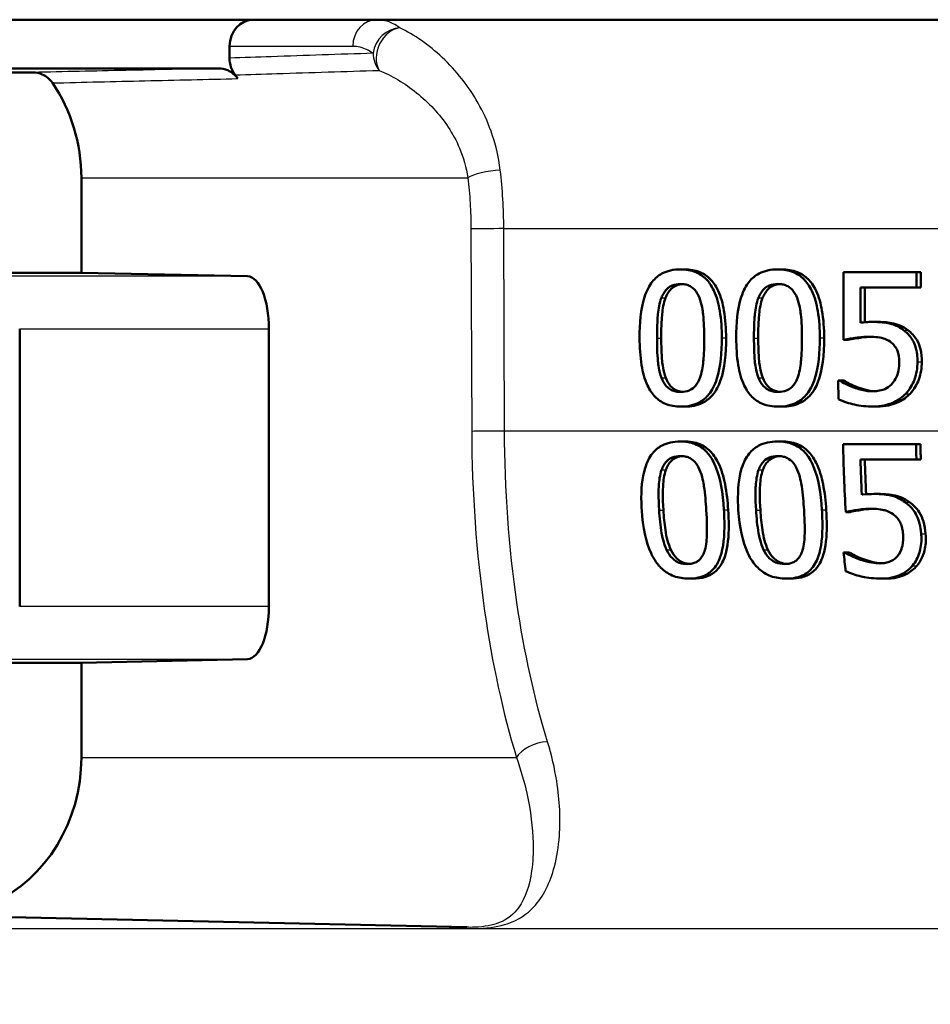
# Model space of a CAD drawing. Header units: millimetres. Extents: x 100 to 2000, y 93 to 2870.
# Tile 15 of 39: x 625 to 643, y 1523 to 1542. Entities that reach past the tile are written whole.
import ezdxf

# ---------------------------------------------------------------- set-up
doc = ezdxf.new("R2010")
doc.units = ezdxf.units.MM
doc.header["$LTSCALE"] = 10
doc.layers.add('Visible Edges(ISO)', color=7, linetype='Continuous', lineweight=50)
doc.layers.add('Visible Tangent Edges(ISO)', color=7, linetype='Continuous', lineweight=25)

msp = doc.modelspace()

# ---------------------------------------------------------------- linework, layer by layer
at = {"layer": 'Visible Edges(ISO)'}
for p, q in [((708.125, 1541.995), (619.483, 1541.995)), ((629.464, 1541.495), (629.464, 1541.266)), ((625.737, 1540.995), (622.068, 1540.995)), ((629.257, 1541.072), (625.519, 1541.072)), ((626.654, 1537.195), (626.654, 1538.995)), ((622.068, 1537.195), (626.654, 1537.195)), ((626.654, 1537.195), (629.807, 1537.127)), ((638.015, 1537.257), (638.096, 1537.257)), ((639.861, 1537.257), (639.942, 1537.257)), ((641.107, 1537.207), (642.491, 1537.207)), ((641.107, 1537.207), (641.111, 1535.918)), ((642.492, 1536.913), (642.491, 1537.207)), ((642.491, 1537.207), (642.573, 1537.207)), ((642.573, 1537.207), (642.574, 1536.913)), ((641.434, 1536.246), (641.431, 1536.913)), ((642.492, 1536.913), (641.431, 1536.913)), ((641.513, 1536.913), (641.515, 1536.255)), ((642.492, 1536.913), (642.574, 1536.913)), ((641.662, 1536.261), (641.744, 1536.261)), ((625.484, 1536.128), (625.484, 1530.863)), ((630.21, 1536.128), (630.21, 1530.863)), ((641.111, 1535.918), (641.193, 1535.918)), ((641.01, 1535.15), (641.035, 1535.15)), ((641.01, 1535.15), (641.012, 1534.796)), ((641.035, 1535.15), (641.116, 1535.15)), ((641.306, 1535.017), (641.387, 1535.017)), ((638.024, 1534.654), (638.105, 1534.654)), ((639.871, 1534.654), (639.952, 1534.654)), ((641.67, 1534.654), (641.752, 1534.654)), ((638.011, 1533.993), (638.091, 1533.993)), ((639.857, 1533.993), (639.938, 1533.993)), ((641.102, 1533.943), (642.487, 1533.943)), ((642.487, 1533.943), (642.569, 1533.943)), ((642.492, 1533.649), (641.432, 1533.649)), ((642.492, 1533.649), (642.575, 1533.649)), ((641.685, 1532.996), (641.767, 1532.996)), ((641.153, 1532.654), (641.236, 1532.654)), ((641.112, 1531.886), (641.136, 1531.886)), ((641.136, 1531.886), (641.22, 1531.886)), ((641.421, 1531.752), (641.505, 1531.752)), ((638.177, 1531.39), (638.261, 1531.39)), ((640.024, 1531.39), (640.109, 1531.39)), ((641.825, 1531.39), (641.91, 1531.39)), ((626.654, 1529.795), (622.068, 1529.795)), ((629.807, 1529.863), (626.654, 1529.795)), ((626.654, 1527.995), (626.654, 1529.795)), ((623.847, 1524.996), (633.962, 1524.774))]:
    msp.add_line(p, q, dxfattribs=at)
for centre, major_axis, ratio, start_param, end_param in [((629.923, 1541.495), (0, 0.5), 0.917216, 0, 1.570796), ((627.388, 1538.995), (0, 3.076), 0.917216, 5.370797, 5.400138), ((623.902, 1538.995), (0, 3), 0.917216, 4.712389, 5.355894), ((629.804, 1536.128), (0, 1), 0.406394, 4.712389, 6.274459), ((629.804, 1530.863), (0, 1), 0.406394, 3.150319, 4.712389), ((623.902, 1527.995), (0, -3), 0.917216, 5.50799, 7.853982)]:
    msp.add_ellipse(centre, major_axis=major_axis, ratio=ratio, start_param=start_param, end_param=end_param, dxfattribs=at)
for points, knots in [([(629.464, 1541.266), (629.464, 1541.208), (629.473, 1541.151), (629.509, 1541.043), (629.535, 1540.992), (629.569, 1540.948)], [0, 0, 0, 0, 0.01723884, 0.01723884, 0.03447707, 0.03447707, 0.03447707, 0.03447707]), ([(622.059, 1540.995), (622.289, 1541), (622.519, 1541.005), (622.979, 1541.015), (623.209, 1541.021), (623.669, 1541.031), (623.899, 1541.036), (624.359, 1541.046), (624.589, 1541.051), (625.05, 1541.061), (625.28, 1541.066), (625.51, 1541.071)], [0.0500167, 0.0500167, 0.0500167, 0.0500167, 0.225025, 0.225025, 0.4000333, 0.4000333, 0.5750416, 0.5750416, 0.7500498, 0.7500498, 0.9250581, 0.9250581, 0.9250581, 0.9250581]), ([(625.737, 1540.995), (625.797, 1540.995), (625.856, 1540.982), (625.949, 1540.941), (625.985, 1540.918), (626.05, 1540.863), (626.079, 1540.831), (626.104, 1540.795)], [0, 0, 0, 0, 0.01953174, 0.01953174, 0.03299813, 0.03299813, 0.04646462, 0.04646462, 0.04646462, 0.04646462]), ([(629.257, 1541.072), (629.317, 1541.072), (629.376, 1541.059), (629.469, 1541.018), (629.503, 1540.996), (629.567, 1540.943), (629.596, 1540.912), (629.62, 1540.877)], [0, 0, 0, 0, 0.01953173, 0.01953173, 0.03262394, 0.03262394, 0.04571623, 0.04571623, 0.04571623, 0.04571623]), ([(638.015, 1537.257), (637.952, 1537.257), (637.889, 1537.251), (637.771, 1537.224), (637.717, 1537.205), (637.594, 1537.139), (637.533, 1537.087), (637.424, 1536.95), (637.374, 1536.857), (637.263, 1536.505), (637.241, 1536.227), (637.242, 1535.955)], [-0.2297019, -0.2297019, -0.2297019, -0.2297019, -0.1976608, -0.1976608, -0.168451, -0.168451, -0.1276183, -0.1276183, -0.0816339, -0.0816339, 0, 0, 0, 0]), ([(638.802, 1535.957), (638.801, 1536.126), (638.791, 1536.303), (638.74, 1536.601), (638.705, 1536.735), (638.602, 1536.956), (638.551, 1537.023), (638.447, 1537.128), (638.381, 1537.173), (638.215, 1537.242), (638.115, 1537.257), (638.015, 1537.257)], [-0.1301869, -0.1301869, -0.1301869, -0.1301869, -0.0997619, -0.0997619, -0.0759506, -0.0759506, -0.0557659, -0.0557659, -0.0309595, -0.0309595, 0, 0, 0, 0]), ([(638.096, 1537.257), (638.194, 1537.257), (638.293, 1537.243), (638.459, 1537.174), (638.525, 1537.13), (638.63, 1537.025), (638.683, 1536.957), (638.786, 1536.736), (638.82, 1536.605), (638.871, 1536.308), (638.882, 1536.128), (638.882, 1535.957)], [0, 0, 0, 0, 0.0306012, 0.0306012, 0.0554069, 0.0554069, 0.076045, 0.076045, 0.0993384, 0.0993384, 0.1301612, 0.1301612, 0.1301612, 0.1301612]), ([(639.861, 1537.257), (639.797, 1537.257), (639.733, 1537.251), (639.613, 1537.225), (639.559, 1537.205), (639.434, 1537.139), (639.372, 1537.088), (639.261, 1536.951), (639.21, 1536.857), (639.096, 1536.507), (639.074, 1536.228), (639.075, 1535.955)], [-0.2273611, -0.2273611, -0.2273611, -0.2273611, -0.1959595, -0.1959595, -0.167356, -0.167356, -0.127294, -0.127294, -0.0819353, -0.0819353, 0, 0, 0, 0]), ([(640.661, 1535.957), (640.66, 1536.125), (640.65, 1536.302), (640.599, 1536.598), (640.564, 1536.733), (640.46, 1536.952), (640.408, 1537.02), (640.302, 1537.127), (640.235, 1537.172), (640.065, 1537.242), (639.963, 1537.257), (639.861, 1537.257)], [-0.1329416, -0.1329416, -0.1329416, -0.1329416, -0.1015755, -0.1015755, -0.0769811, -0.0769811, -0.0563199, -0.0563199, -0.0313076, -0.0313076, 0, 0, 0, 0]), ([(639.942, 1537.257), (640.043, 1537.257), (640.143, 1537.243), (640.312, 1537.174), (640.379, 1537.13), (640.488, 1537.022), (640.541, 1536.953), (640.644, 1536.734), (640.679, 1536.604), (640.731, 1536.308), (640.742, 1536.128), (640.742, 1535.957)], [0, 0, 0, 0, 0.0308146, 0.0308146, 0.0558209, 0.0558209, 0.0771517, 0.0771517, 0.1012249, 0.1012249, 0.1333082, 0.1333082, 0.1333082, 0.1333082]), ([(637.654, 1536.716), (637.666, 1536.748), (637.681, 1536.78), (637.715, 1536.835), (637.734, 1536.86), (637.792, 1536.919), (637.829, 1536.939), (637.909, 1536.972), (637.963, 1536.98), (638.016, 1536.98)], [-0.03909306, -0.03909306, -0.03909306, -0.03909306, -0.03260064, -0.03260064, -0.02674294, -0.02674294, -0.01665849, -0.01665849, 0, 0, 0, 0]), ([(638.057, 1536.978), (638.017, 1536.975), (637.977, 1536.967), (637.91, 1536.939), (637.873, 1536.919), (637.814, 1536.859), (637.796, 1536.835), (637.762, 1536.78), (637.747, 1536.748), (637.734, 1536.716)], [0.00417108, 0.00417108, 0.00417108, 0.00417108, 0.01656898, 0.01656898, 0.02678558, 0.02678558, 0.03264899, 0.03264899, 0.03918096, 0.03918096, 0.03918096, 0.03918096]), ([(638.016, 1536.98), (638.046, 1536.98), (638.076, 1536.977), (638.132, 1536.967), (638.158, 1536.959), (638.206, 1536.937), (638.244, 1536.916), (638.324, 1536.83), (638.354, 1536.777), (638.376, 1536.72)], [-0.07563204, -0.07563204, -0.07563204, -0.07563204, -0.05474211, -0.05474211, -0.03590897, -0.03590897, -0.01813724, -0.01813724, 0, 0, 0, 0]), ([(639.494, 1536.716), (639.507, 1536.748), (639.521, 1536.779), (639.556, 1536.834), (639.574, 1536.859), (639.634, 1536.918), (639.671, 1536.939), (639.753, 1536.972), (639.808, 1536.98), (639.862, 1536.98)], [-0.0390286, -0.0390286, -0.0390286, -0.0390286, -0.03265223, -0.03265223, -0.0268904, -0.0268904, -0.01682142, -0.01682142, 0, 0, 0, 0]), ([(639.903, 1536.978), (639.862, 1536.975), (639.822, 1536.967), (639.753, 1536.94), (639.716, 1536.919), (639.656, 1536.86), (639.637, 1536.835), (639.603, 1536.78), (639.588, 1536.749), (639.575, 1536.716)], [0.00415696, 0.00415696, 0.00415696, 0.00415696, 0.01669459, 0.01669459, 0.02676763, 0.02676763, 0.03251906, 0.03251906, 0.03893424, 0.03893424, 0.03893424, 0.03893424]), ([(639.862, 1536.98), (639.893, 1536.98), (639.923, 1536.977), (639.98, 1536.967), (640.006, 1536.959), (640.055, 1536.937), (640.094, 1536.916), (640.175, 1536.83), (640.205, 1536.777), (640.228, 1536.72)], [-0.07582166, -0.07582166, -0.07582166, -0.07582166, -0.05490624, -0.05490624, -0.03605612, -0.03605612, -0.01817029, -0.01817029, 0, 0, 0, 0]), ([(637.572, 1535.955), (637.571, 1536.203), (637.584, 1536.351), (637.599, 1536.509), (637.617, 1536.621), (637.654, 1536.716)], [-0.04785026, -0.04785026, -0.04785026, -0.04785026, -0.03091117, -0.03091117, 0, 0, 0, 0]), ([(637.734, 1536.716), (637.698, 1536.62), (637.679, 1536.508), (637.664, 1536.35), (637.652, 1536.202), (637.652, 1535.955)], [0, 0, 0, 0, 0.03105754, 0.03105754, 0.04781804, 0.04781804, 0.04781804, 0.04781804]), ([(638.376, 1536.72), (638.423, 1536.6), (638.439, 1536.466), (638.462, 1536.259), (638.467, 1536.102), (638.468, 1535.957)], [-0.06228831, -0.06228831, -0.06228831, -0.06228831, -0.04346907, -0.04346907, 0, 0, 0, 0]), ([(639.411, 1535.955), (639.41, 1536.203), (639.423, 1536.352), (639.438, 1536.51), (639.457, 1536.621), (639.494, 1536.716)], [-0.04790555, -0.04790555, -0.04790555, -0.04790555, -0.03075578, -0.03075578, 0, 0, 0, 0]), ([(639.575, 1536.716), (639.538, 1536.621), (639.519, 1536.508), (639.504, 1536.35), (639.491, 1536.203), (639.492, 1535.955)], [0, 0, 0, 0, 0.03099342, 0.03099342, 0.04785054, 0.04785054, 0.04785054, 0.04785054]), ([(640.228, 1536.72), (640.276, 1536.6), (640.293, 1536.466), (640.315, 1536.259), (640.321, 1536.102), (640.321, 1535.957)], [-0.06228208, -0.06228208, -0.06228208, -0.06228208, -0.04347266, -0.04347266, 0, 0, 0, 0]), ([(641.662, 1536.261), (641.62, 1536.261), (641.573, 1536.259), (641.501, 1536.254), (641.467, 1536.251), (641.434, 1536.246)], [-0.0221156, -0.0221156, -0.0221156, -0.0221156, -0.01027317, -0.01027317, 0, 0, 0, 0]), ([(642.249, 1536.105), (642.19, 1536.149), (642.127, 1536.185), (642.029, 1536.22), (641.962, 1536.241), (641.783, 1536.258), (641.722, 1536.261), (641.662, 1536.261)], [-0.1404717, -0.1404717, -0.1404717, -0.1404717, -0.0548033, -0.0548033, -0.0182573, -0.0182573, 0, 0, 0, 0]), ([(641.744, 1536.261), (641.834, 1536.261), (641.93, 1536.256), (642.081, 1536.229), (642.13, 1536.215), (642.233, 1536.17), (642.284, 1536.14), (642.331, 1536.105)], [0, 0, 0, 0, 0.02743934, 0.02743934, 0.04671317, 0.04671317, 0.06797675, 0.06797675, 0.06797675, 0.06797675]), ([(642.512, 1535.501), (642.512, 1535.596), (642.502, 1535.697), (642.443, 1535.89), (642.397, 1535.955), (642.327, 1536.039), (642.29, 1536.074), (642.249, 1536.105)], [-0.04834214, -0.04834214, -0.04834214, -0.04834214, -0.03287636, -0.03287636, -0.01559526, -0.01559526, 0, 0, 0, 0]), ([(642.331, 1536.105), (642.398, 1536.055), (642.454, 1535.994), (642.536, 1535.856), (642.556, 1535.797), (642.587, 1535.665), (642.594, 1535.581), (642.594, 1535.501)], [0, 0, 0, 0, 0.02539361, 0.02539361, 0.04814278, 0.04814278, 0.08153741, 0.08153741, 0.08153741, 0.08153741]), ([(637.242, 1535.955), (637.242, 1535.785), (637.252, 1535.606), (637.302, 1535.308), (637.336, 1535.174), (637.435, 1534.961), (637.484, 1534.893), (637.591, 1534.783), (637.656, 1534.739), (637.824, 1534.669), (637.924, 1534.654), (638.024, 1534.654)], [-0.1424446, -0.1424446, -0.1424446, -0.1424446, -0.1062221, -0.1062221, -0.0780814, -0.0780814, -0.0559799, -0.0559799, -0.0312288, -0.0312288, 0, 0, 0, 0]), ([(637.657, 1535.201), (637.608, 1535.333), (637.594, 1535.459), (637.576, 1535.654), (637.572, 1535.815), (637.572, 1535.955)], [-0.05839762, -0.05839762, -0.05839762, -0.05839762, -0.04174964, -0.04174964, 0, 0, 0, 0]), ([(637.652, 1535.955), (637.653, 1535.816), (637.657, 1535.655), (637.675, 1535.46), (637.688, 1535.333), (637.738, 1535.201)], [0, 0, 0, 0, 0.04168184, 0.04168184, 0.05853578, 0.05853578, 0.05853578, 0.05853578]), ([(638.024, 1534.654), (638.087, 1534.654), (638.15, 1534.66), (638.268, 1534.687), (638.322, 1534.706), (638.444, 1534.773), (638.506, 1534.825), (638.616, 1534.962), (638.668, 1535.057), (638.78, 1535.411), (638.803, 1535.686), (638.802, 1535.957)], [-0.2294305, -0.2294305, -0.2294305, -0.2294305, -0.1976255, -0.1976255, -0.168549, -0.168549, -0.1275139, -0.1275139, -0.0811362, -0.0811362, 0, 0, 0, 0]), ([(638.882, 1535.957), (638.883, 1535.656), (638.856, 1535.375), (638.743, 1535.051), (638.694, 1534.953), (638.569, 1534.809), (638.506, 1534.76), (638.384, 1534.699), (638.331, 1534.682), (638.221, 1534.659), (638.163, 1534.654), (638.105, 1534.654)], [0, 0, 0, 0, 0.0902069, 0.0902069, 0.1323928, 0.1323928, 0.1642829, 0.1642829, 0.1861496, 0.1861496, 0.2090943, 0.2090943, 0.2090943, 0.2090943]), ([(638.468, 1535.957), (638.468, 1535.719), (638.456, 1535.58), (638.439, 1535.406), (638.42, 1535.291), (638.383, 1535.195)], [-0.05255086, -0.05255086, -0.05255086, -0.05255086, -0.03116451, -0.03116451, 0, 0, 0, 0]), ([(639.075, 1535.955), (639.075, 1535.785), (639.085, 1535.607), (639.135, 1535.31), (639.17, 1535.176), (639.27, 1534.961), (639.32, 1534.893), (639.429, 1534.784), (639.495, 1534.739), (639.665, 1534.669), (639.768, 1534.654), (639.871, 1534.654)], [-0.1409676, -0.1409676, -0.1409676, -0.1409676, -0.1057538, -0.1057538, -0.0783528, -0.0783528, -0.0564787, -0.0564787, -0.031553, -0.031553, 0, 0, 0, 0]), ([(639.497, 1535.201), (639.447, 1535.333), (639.433, 1535.459), (639.415, 1535.654), (639.411, 1535.815), (639.411, 1535.955)], [-0.05839992, -0.05839992, -0.05839992, -0.05839992, -0.04175196, -0.04175196, 0, 0, 0, 0]), ([(639.492, 1535.955), (639.492, 1535.816), (639.496, 1535.655), (639.514, 1535.46), (639.528, 1535.333), (639.578, 1535.201)], [0, 0, 0, 0, 0.04167695, 0.04167695, 0.05855291, 0.05855291, 0.05855291, 0.05855291]), ([(639.871, 1534.654), (639.935, 1534.654), (639.999, 1534.66), (640.119, 1534.687), (640.174, 1534.707), (640.299, 1534.774), (640.362, 1534.827), (640.473, 1534.964), (640.526, 1535.059), (640.639, 1535.413), (640.662, 1535.688), (640.661, 1535.957)], [-0.2332596, -0.2332596, -0.2332596, -0.2332596, -0.2002554, -0.2002554, -0.1701085, -0.1701085, -0.1277855, -0.1277855, -0.0807494, -0.0807494, 0, 0, 0, 0]), ([(640.742, 1535.957), (640.743, 1535.641), (640.712, 1535.345), (640.589, 1535.029), (640.539, 1534.934), (640.407, 1534.795), (640.343, 1534.749), (640.221, 1534.694), (640.17, 1534.679), (640.063, 1534.658), (640.007, 1534.654), (639.952, 1534.654)], [0, 0, 0, 0, 0.0948083, 0.0948083, 0.1326035, 0.1326035, 0.1600736, 0.1600736, 0.1785249, 0.1785249, 0.1977358, 0.1977358, 0.1977358, 0.1977358]), ([(640.321, 1535.957), (640.322, 1535.719), (640.31, 1535.58), (640.292, 1535.406), (640.273, 1535.291), (640.235, 1535.195)], [-0.05256771, -0.05256771, -0.05256771, -0.05256771, -0.03118167, -0.03118167, 0, 0, 0, 0]), ([(641.111, 1535.918), (641.196, 1535.937), (641.304, 1535.953), (641.423, 1535.972), (641.516, 1535.979), (641.608, 1535.979)], [-0.0369159, -0.0369159, -0.0369159, -0.0369159, -0.02828986, -0.02828986, 0, 0, 0, 0]), ([(641.645, 1535.978), (641.58, 1535.977), (641.515, 1535.972), (641.385, 1535.954), (641.273, 1535.936), (641.193, 1535.918)], [0.00456602, 0.00456602, 0.00456602, 0.00456602, 0.02442337, 0.02442337, 0.04461744, 0.04461744, 0.04461744, 0.04461744]), ([(641.608, 1535.979), (641.712, 1535.979), (641.816, 1535.966), (641.942, 1535.92), (641.985, 1535.896), (642.022, 1535.863)], [-0.04098545, -0.04098545, -0.04098545, -0.04098545, -0.01489334, -0.01489334, 0, 0, 0, 0]), ([(642.022, 1535.863), (642.046, 1535.844), (642.067, 1535.822), (642.11, 1535.764), (642.124, 1535.733), (642.157, 1535.652), (642.166, 1535.578), (642.167, 1535.503)], [-0.03464365, -0.03464365, -0.03464365, -0.03464365, -0.02937599, -0.02937599, -0.0224748, -0.0224748, 0, 0, 0, 0]), ([(642.167, 1535.503), (642.167, 1535.449), (642.163, 1535.394), (642.147, 1535.311), (642.135, 1535.262), (642.091, 1535.167), (642.068, 1535.13), (642.039, 1535.096)], [-0.06393969, -0.06393969, -0.06393969, -0.06393969, -0.0315425, -0.0315425, -0.01345898, -0.01345898, 0, 0, 0, 0]), ([(642.29, 1534.899), (642.366, 1534.98), (642.419, 1535.072), (642.495, 1535.274), (642.512, 1535.386), (642.512, 1535.501)], [-0.06473716, -0.06473716, -0.06473716, -0.06473716, -0.03444034, -0.03444034, 0, 0, 0, 0]), ([(642.594, 1535.501), (642.594, 1535.387), (642.577, 1535.275), (642.501, 1535.073), (642.449, 1534.981), (642.372, 1534.899)], [0, 0, 0, 0, 0.03430046, 0.03430046, 0.06471319, 0.06471319, 0.06471319, 0.06471319]), ([(638.023, 1534.932), (637.992, 1534.932), (637.96, 1534.934), (637.902, 1534.946), (637.875, 1534.954), (637.829, 1534.976), (637.79, 1534.998), (637.708, 1535.089), (637.679, 1535.143), (637.657, 1535.201)], [-0.08798752, -0.08798752, -0.08798752, -0.08798752, -0.06132944, -0.06132944, -0.03740527, -0.03740527, -0.01846486, -0.01846486, 0, 0, 0, 0]), ([(637.738, 1535.201), (637.759, 1535.143), (637.788, 1535.089), (637.87, 1534.997), (637.91, 1534.976), (637.956, 1534.954), (637.983, 1534.946), (638.028, 1534.937), (638.046, 1534.934), (638.063, 1534.933)], [0, 0, 0, 0, 0.01850112, 0.01850112, 0.03743343, 0.03743343, 0.06129516, 0.06129516, 0.07611282, 0.07611282, 0.07611282, 0.07611282]), ([(638.383, 1535.195), (638.371, 1535.163), (638.357, 1535.132), (638.323, 1535.077), (638.305, 1535.052), (638.247, 1534.993), (638.21, 1534.972), (638.13, 1534.939), (638.077, 1534.932), (638.023, 1534.932)], [-0.03932472, -0.03932472, -0.03932472, -0.03932472, -0.03273054, -0.03273054, -0.02677018, -0.02677018, -0.01652359, -0.01652359, 0, 0, 0, 0]), ([(639.87, 1534.932), (639.838, 1534.932), (639.806, 1534.934), (639.746, 1534.946), (639.719, 1534.954), (639.672, 1534.976), (639.632, 1534.998), (639.549, 1535.089), (639.519, 1535.143), (639.497, 1535.201)], [-0.0882854, -0.0882854, -0.0882854, -0.0882854, -0.06153364, -0.06153364, -0.03753847, -0.03753847, -0.01848375, -0.01848375, 0, 0, 0, 0]), ([(639.578, 1535.201), (639.6, 1535.143), (639.63, 1535.089), (639.713, 1534.997), (639.754, 1534.976), (639.801, 1534.954), (639.828, 1534.946), (639.874, 1534.937), (639.892, 1534.934), (639.91, 1534.933)], [0, 0, 0, 0, 0.01853467, 0.01853467, 0.03757801, 0.03757801, 0.06148775, 0.06148775, 0.07634152, 0.07634152, 0.07634152, 0.07634152]), ([(640.235, 1535.195), (640.223, 1535.163), (640.209, 1535.132), (640.175, 1535.077), (640.156, 1535.053), (640.097, 1534.993), (640.06, 1534.973), (639.978, 1534.939), (639.924, 1534.932), (639.87, 1534.932)], [-0.0391249, -0.0391249, -0.0391249, -0.0391249, -0.03270107, -0.03270107, -0.02688517, -0.02688517, -0.01669497, -0.01669497, 0, 0, 0, 0]), ([(641.306, 1535.017), (641.227, 1535.046), (641.176, 1535.07), (641.106, 1535.105), (641.065, 1535.128), (641.035, 1535.15)], [-0.02001561, -0.02001561, -0.02001561, -0.02001561, -0.01138252, -0.01138252, 0, 0, 0, 0]), ([(641.116, 1535.15), (641.146, 1535.129), (641.186, 1535.107), (641.261, 1535.069), (641.313, 1535.044), (641.387, 1535.017)], [0, 0, 0, 0, 0.01107374, 0.01107374, 0.0218186, 0.0218186, 0.0218186, 0.0218186]), ([(641.675, 1534.944), (641.573, 1534.944), (641.503, 1534.958), (641.387, 1534.99), (641.346, 1535.003), (641.306, 1535.017)], [-0.03678904, -0.03678904, -0.03678904, -0.03678904, -0.01293206, -0.01293206, 0, 0, 0, 0]), ([(641.387, 1535.017), (641.442, 1534.998), (641.5, 1534.98), (641.585, 1534.959), (641.634, 1534.948), (641.71, 1534.945)], [0, 0, 0, 0, 0.01771771, 0.01771771, 0.02677337, 0.02677337, 0.02677337, 0.02677337]), ([(642.039, 1535.096), (642.007, 1535.059), (641.97, 1535.029), (641.878, 1534.978), (641.828, 1534.964), (641.754, 1534.948), (641.715, 1534.944), (641.675, 1534.944)], [-0.03296514, -0.03296514, -0.03296514, -0.03296514, -0.02327463, -0.02327463, -0.01202632, -0.01202632, 0, 0, 0, 0]), ([(641.012, 1534.796), (641.113, 1534.746), (641.222, 1534.714), (641.432, 1534.667), (641.55, 1534.654), (641.67, 1534.654)], [-0.0656681, -0.0656681, -0.0656681, -0.0656681, -0.03657044, -0.03657044, 0, 0, 0, 0]), ([(641.67, 1534.654), (641.741, 1534.654), (641.812, 1534.661), (641.927, 1534.685), (641.993, 1534.703), (642.152, 1534.78), (642.227, 1534.832), (642.29, 1534.899)], [-0.09365657, -0.09365657, -0.09365657, -0.09365657, -0.05370103, -0.05370103, -0.02790607, -0.02790607, 0, 0, 0, 0]), ([(642.372, 1534.899), (642.31, 1534.833), (642.237, 1534.781), (642.077, 1534.704), (642.009, 1534.685), (641.895, 1534.661), (641.823, 1534.654), (641.752, 1534.654)], [0, 0, 0, 0, 0.02741646, 0.02741646, 0.05391254, 0.05391254, 0.09523222, 0.09523222, 0.09523222, 0.09523222]), ([(638.011, 1533.993), (637.949, 1533.993), (637.886, 1533.987), (637.77, 1533.961), (637.717, 1533.943), (637.597, 1533.879), (637.536, 1533.828), (637.426, 1533.691), (637.379, 1533.598), (637.29, 1533.305), (637.268, 1533.082), (637.276, 1532.78), (637.278, 1532.735), (637.281, 1532.69)], [-0.2455053, -0.2455053, -0.2455053, -0.2455053, -0.2128474, -0.2128474, -0.1830779, -0.1830779, -0.1412332, -0.1412332, -0.0915117, -0.0915117, -0.0136227, -0.0136227, 0, 0, 0, 0]), ([(638.841, 1532.693), (638.82, 1533.019), (638.773, 1533.301), (638.631, 1533.645), (638.576, 1533.721), (638.487, 1533.827), (638.425, 1533.878), (638.272, 1533.959), (638.183, 1533.982), (638.065, 1533.992), (638.038, 1533.993), (638.011, 1533.993)], [-0.1087218, -0.1087218, -0.1087218, -0.1087218, -0.0789742, -0.0789742, -0.061526, -0.061526, -0.0369213, -0.0369213, -0.0084247, -0.0084247, 0, 0, 0, 0]), ([(638.091, 1533.993), (638.191, 1533.993), (638.29, 1533.978), (638.458, 1533.909), (638.524, 1533.864), (638.631, 1533.757), (638.684, 1533.689), (638.795, 1533.463), (638.835, 1533.32), (638.894, 1533.023), (638.912, 1532.854), (638.922, 1532.693)], [0, 0, 0, 0, 0.0308723, 0.0308723, 0.055865, 0.055865, 0.0767064, 0.0767064, 0.1028807, 0.1028807, 0.1333763, 0.1333763, 0.1333763, 0.1333763]), ([(639.857, 1533.993), (639.793, 1533.993), (639.728, 1533.987), (639.609, 1533.961), (639.554, 1533.941), (639.432, 1533.876), (639.371, 1533.825), (639.261, 1533.689), (639.213, 1533.597), (639.123, 1533.301), (639.101, 1533.08), (639.109, 1532.781), (639.111, 1532.736), (639.114, 1532.69)], [-0.2536423, -0.2536423, -0.2536423, -0.2536423, -0.2183868, -0.2183868, -0.1863002, -0.1863002, -0.1418611, -0.1418611, -0.0906591, -0.0906591, -0.0137652, -0.0137652, 0, 0, 0, 0]), ([(640.7, 1532.693), (640.679, 1533.016), (640.632, 1533.296), (640.49, 1533.642), (640.434, 1533.718), (640.343, 1533.825), (640.28, 1533.876), (640.124, 1533.958), (640.034, 1533.981), (639.912, 1533.992), (639.884, 1533.993), (639.857, 1533.993)], [-0.108845, -0.108845, -0.108845, -0.108845, -0.0796874, -0.0796874, -0.0622559, -0.0622559, -0.0373939, -0.0373939, -0.0085821, -0.0085821, 0, 0, 0, 0]), ([(639.938, 1533.993), (640.039, 1533.993), (640.14, 1533.978), (640.311, 1533.908), (640.379, 1533.863), (640.488, 1533.756), (640.542, 1533.687), (640.653, 1533.46), (640.694, 1533.32), (640.754, 1533.024), (640.772, 1532.855), (640.782, 1532.693)], [0, 0, 0, 0, 0.0311512, 0.0311512, 0.0564111, 0.0564111, 0.0772858, 0.0772858, 0.1026094, 0.1026094, 0.1325528, 0.1325528, 0.1325528, 0.1325528]), ([(637.659, 1533.452), (637.671, 1533.484), (637.685, 1533.516), (637.718, 1533.572), (637.736, 1533.596), (637.793, 1533.655), (637.829, 1533.675), (637.908, 1533.708), (637.962, 1533.716), (638.015, 1533.716)], [-0.03904978, -0.03904978, -0.03904978, -0.03904978, -0.03249379, -0.03249379, -0.02658821, -0.02658821, -0.01656234, -0.01656234, 0, 0, 0, 0]), ([(638.056, 1533.714), (638.016, 1533.711), (637.977, 1533.703), (637.91, 1533.676), (637.874, 1533.655), (637.817, 1533.597), (637.799, 1533.573), (637.766, 1533.517), (637.752, 1533.485), (637.74, 1533.452)], [0.00417569, 0.00417569, 0.00417569, 0.00417569, 0.01642718, 0.01642718, 0.02673068, 0.02673068, 0.03294995, 0.03294995, 0.03988616, 0.03988616, 0.03988616, 0.03988616]), ([(638.015, 1533.716), (638.045, 1533.716), (638.074, 1533.713), (638.13, 1533.703), (638.155, 1533.695), (638.204, 1533.674), (638.243, 1533.653), (638.326, 1533.566), (638.357, 1533.513), (638.381, 1533.456)], [-0.07453188, -0.07453188, -0.07453188, -0.07453188, -0.05441402, -0.05441402, -0.0362351, -0.0362351, -0.0183907, -0.0183907, 0, 0, 0, 0]), ([(639.499, 1533.452), (639.511, 1533.484), (639.525, 1533.516), (639.558, 1533.571), (639.577, 1533.596), (639.635, 1533.655), (639.672, 1533.675), (639.752, 1533.708), (639.807, 1533.716), (639.861, 1533.716)], [-0.03886792, -0.03886792, -0.03886792, -0.03886792, -0.03245267, -0.03245267, -0.02666585, -0.02666585, -0.0167027, -0.0167027, 0, 0, 0, 0]), ([(639.902, 1533.714), (639.862, 1533.711), (639.822, 1533.703), (639.754, 1533.676), (639.717, 1533.655), (639.659, 1533.597), (639.641, 1533.573), (639.607, 1533.517), (639.592, 1533.485), (639.58, 1533.452)], [0.00416095, 0.00416095, 0.00416095, 0.00416095, 0.01651736, 0.01651736, 0.02687318, 0.02687318, 0.03310148, 0.03310148, 0.0400668, 0.0400668, 0.0400668, 0.0400668]), ([(639.861, 1533.716), (639.891, 1533.716), (639.921, 1533.713), (639.977, 1533.703), (640.003, 1533.695), (640.053, 1533.674), (640.092, 1533.653), (640.177, 1533.567), (640.209, 1533.513), (640.233, 1533.456)], [-0.07430246, -0.07430246, -0.07430246, -0.07430246, -0.05442586, -0.05442586, -0.03645924, -0.03645924, -0.01848895, -0.01848895, 0, 0, 0, 0]), ([(637.611, 1532.69), (637.596, 1532.934), (637.603, 1533.091), (637.611, 1533.249), (637.626, 1533.358), (637.659, 1533.452)], [-0.0478385, -0.0478385, -0.0478385, -0.0478385, -0.03044193, -0.03044193, 0, 0, 0, 0]), ([(637.74, 1533.452), (637.707, 1533.359), (637.693, 1533.251), (637.684, 1533.094), (637.677, 1532.936), (637.693, 1532.69)], [0, 0, 0, 0, 0.03004334, 0.03004334, 0.0478025, 0.0478025, 0.0478025, 0.0478025]), ([(638.381, 1533.456), (638.431, 1533.337), (638.453, 1533.204), (638.484, 1532.995), (638.497, 1532.839), (638.507, 1532.693)], [-0.06443806, -0.06443806, -0.06443806, -0.06443806, -0.0445794, -0.0445794, 0, 0, 0, 0]), ([(639.45, 1532.69), (639.435, 1532.915), (639.44, 1533.069), (639.451, 1533.251), (639.466, 1533.359), (639.499, 1533.452)], [-0.05506712, -0.05506712, -0.05506712, -0.05506712, -0.03012914, -0.03012914, 0, 0, 0, 0]), ([(639.58, 1533.452), (639.547, 1533.36), (639.532, 1533.253), (639.522, 1533.072), (639.517, 1532.916), (639.532, 1532.69)], [0, 0, 0, 0, 0.0297807, 0.0297807, 0.05508423, 0.05508423, 0.05508423, 0.05508423]), ([(640.233, 1533.456), (640.284, 1533.337), (640.306, 1533.204), (640.338, 1532.995), (640.351, 1532.839), (640.36, 1532.693)], [-0.06450943, -0.06450943, -0.06450943, -0.06450943, -0.04459487, -0.04459487, 0, 0, 0, 0]), ([(641.685, 1532.996), (641.63, 1532.996), (641.554, 1532.994), (641.466, 1532.983), (641.462, 1532.983), (641.457, 1532.982)], [-0.02717375, -0.02717375, -0.02717375, -0.02717375, -0.00132215, -0.00132215, 0, 0, 0, 0]), ([(642.279, 1532.84), (642.203, 1532.896), (642.12, 1532.938), (641.98, 1532.974), (641.886, 1532.993), (641.712, 1532.996), (641.699, 1532.996), (641.685, 1532.996)], [-0.1427721, -0.1427721, -0.1427721, -0.1427721, -0.0530224, -0.0530224, -0.0041207, -0.0041207, 0, 0, 0, 0]), ([(641.767, 1532.996), (641.859, 1532.996), (641.957, 1532.991), (642.107, 1532.965), (642.157, 1532.951), (642.263, 1532.905), (642.314, 1532.875), (642.362, 1532.84)], [0, 0, 0, 0, 0.02790697, 0.02790697, 0.04638885, 0.04638885, 0.06569391, 0.06569391, 0.06569391, 0.06569391]), ([(641.153, 1532.654), (641.211, 1532.667), (641.393, 1532.711), (641.627, 1532.715), (641.636, 1532.715), (641.646, 1532.715)], [-0.07126969, -0.07126969, -0.07126969, -0.07126969, -0.00298266, -0.00298266, 0, 0, 0, 0]), ([(641.683, 1532.714), (641.619, 1532.713), (641.555, 1532.708), (641.426, 1532.69), (641.314, 1532.672), (641.236, 1532.654)], [0.00461995, 0.00461995, 0.00461995, 0.00461995, 0.0243724, 0.0243724, 0.04452491, 0.04452491, 0.04452491, 0.04452491]), ([(641.646, 1532.715), (641.777, 1532.715), (641.865, 1532.694), (641.96, 1532.666), (642.008, 1532.644), (642.056, 1532.608), (642.062, 1532.604), (642.067, 1532.599)], [-0.0320006, -0.0320006, -0.0320006, -0.0320006, -0.01812509, -0.01812509, -0.00209151, -0.00209151, 0, 0, 0, 0]), ([(642.583, 1532.237), (642.581, 1532.269), (642.577, 1532.301), (642.549, 1532.487), (642.507, 1532.573), (642.434, 1532.698), (642.377, 1532.765), (642.298, 1532.827), (642.289, 1532.834), (642.279, 1532.84)], [-0.05015415, -0.05015415, -0.05015415, -0.05015415, -0.04677551, -0.04677551, -0.03035195, -0.03035195, -0.00340648, -0.00340648, 0, 0, 0, 0]), ([(642.362, 1532.84), (642.434, 1532.789), (642.494, 1532.727), (642.583, 1532.591), (642.607, 1532.532), (642.648, 1532.396), (642.661, 1532.315), (642.667, 1532.237)], [0, 0, 0, 0, 0.02654922, 0.02654922, 0.04858621, 0.04858621, 0.07625758, 0.07625758, 0.07625758, 0.07625758]), ([(637.281, 1532.69), (637.302, 1532.362), (637.361, 1532.084), (637.522, 1531.738), (637.585, 1531.661), (637.683, 1531.555), (637.75, 1531.504), (637.912, 1531.423), (638.004, 1531.401), (638.124, 1531.391), (638.151, 1531.39), (638.177, 1531.39)], [-0.1091407, -0.1091407, -0.1091407, -0.1091407, -0.0807399, -0.0807399, -0.0628265, -0.0628265, -0.0372472, -0.0372472, -0.0081433, -0.0081433, 0, 0, 0, 0]), ([(637.753, 1531.937), (637.692, 1532.069), (637.668, 1532.196), (637.635, 1532.39), (637.62, 1532.545), (637.611, 1532.69)], [-0.06160118, -0.06160118, -0.06160118, -0.06160118, -0.04421135, -0.04421135, 0, 0, 0, 0]), ([(637.693, 1532.69), (637.701, 1532.566), (637.712, 1532.437), (637.742, 1532.238), (637.754, 1532.175), (637.789, 1532.052), (637.81, 1531.993), (637.836, 1531.937)], [0, 0, 0, 0, 0.03785291, 0.03785291, 0.0621827, 0.0621827, 0.08532315, 0.08532315, 0.08532315, 0.08532315]), ([(638.177, 1531.39), (638.237, 1531.39), (638.296, 1531.395), (638.406, 1531.42), (638.456, 1531.437), (638.569, 1531.498), (638.624, 1531.545), (638.729, 1531.682), (638.768, 1531.775), (638.843, 1532.055), (638.858, 1532.287), (638.846, 1532.602), (638.844, 1532.647), (638.841, 1532.693)], [-0.223034, -0.223034, -0.223034, -0.223034, -0.1971409, -0.1971409, -0.1735362, -0.1735362, -0.1402968, -0.1402968, -0.0961181, -0.0961181, -0.0136923, -0.0136923, 0, 0, 0, 0]), ([(638.922, 1532.693), (638.935, 1532.497), (638.939, 1532.289), (638.896, 1531.893), (638.85, 1531.772), (638.773, 1531.624), (638.725, 1531.562), (638.609, 1531.47), (638.548, 1531.439), (638.411, 1531.398), (638.336, 1531.39), (638.261, 1531.39)], [0, 0, 0, 0, 0.059542, 0.059542, 0.1243725, 0.1243725, 0.1846637, 0.1846637, 0.2363188, 0.2363188, 0.2913702, 0.2913702, 0.2913702, 0.2913702]), ([(638.507, 1532.693), (638.52, 1532.475), (638.521, 1532.332), (638.517, 1532.142), (638.508, 1532.027), (638.48, 1531.931)], [-0.05835805, -0.05835805, -0.05835805, -0.05835805, -0.03158558, -0.03158558, 0, 0, 0, 0]), ([(639.114, 1532.69), (639.134, 1532.368), (639.193, 1532.094), (639.351, 1531.75), (639.414, 1531.671), (639.518, 1531.558), (639.586, 1531.506), (639.752, 1531.424), (639.846, 1531.401), (639.97, 1531.391), (639.997, 1531.39), (640.024, 1531.39)], [-0.1153629, -0.1153629, -0.1153629, -0.1153629, -0.0839324, -0.0839324, -0.0640721, -0.0640721, -0.03794, -0.03794, -0.0082991, -0.0082991, 0, 0, 0, 0]), ([(639.594, 1531.937), (639.531, 1532.069), (639.507, 1532.196), (639.474, 1532.39), (639.459, 1532.545), (639.45, 1532.69)], [-0.06161609, -0.06161609, -0.06161609, -0.06161609, -0.04422088, -0.04422088, 0, 0, 0, 0]), ([(639.532, 1532.69), (639.54, 1532.566), (639.552, 1532.436), (639.582, 1532.237), (639.594, 1532.174), (639.629, 1532.052), (639.65, 1531.993), (639.677, 1531.937)], [0, 0, 0, 0, 0.03793056, 0.03793056, 0.06234879, 0.06234879, 0.08557213, 0.08557213, 0.08557213, 0.08557213]), ([(640.024, 1531.39), (640.086, 1531.39), (640.147, 1531.395), (640.261, 1531.421), (640.312, 1531.439), (640.426, 1531.5), (640.481, 1531.548), (640.587, 1531.685), (640.626, 1531.778), (640.702, 1532.057), (640.717, 1532.287), (640.705, 1532.601), (640.703, 1532.647), (640.7, 1532.693)], [-0.2221742, -0.2221742, -0.2221742, -0.2221742, -0.1958818, -0.1958818, -0.1719944, -0.1719944, -0.1391857, -0.1391857, -0.0955683, -0.0955683, -0.0138731, -0.0138731, 0, 0, 0, 0]), ([(640.782, 1532.693), (640.795, 1532.496), (640.799, 1532.287), (640.753, 1531.885), (640.705, 1531.763), (640.623, 1531.615), (640.574, 1531.555), (640.452, 1531.463), (640.386, 1531.433), (640.248, 1531.397), (640.178, 1531.39), (640.109, 1531.39)], [0, 0, 0, 0, 0.0598774, 0.0598774, 0.1257468, 0.1257468, 0.1847915, 0.1847915, 0.238895, 0.238895, 0.2887983, 0.2887983, 0.2887983, 0.2887983]), ([(640.36, 1532.693), (640.376, 1532.455), (640.374, 1532.309), (640.371, 1532.142), (640.361, 1532.027), (640.332, 1531.931)], [-0.05130762, -0.05130762, -0.05130762, -0.05130762, -0.03153314, -0.03153314, 0, 0, 0, 0]), ([(642.067, 1532.599), (642.109, 1532.567), (642.143, 1532.528), (642.189, 1532.451), (642.2, 1532.423), (642.213, 1532.384), (642.218, 1532.366), (642.224, 1532.338), (642.226, 1532.327), (642.231, 1532.299), (642.233, 1532.283), (642.236, 1532.257), (642.237, 1532.248), (642.238, 1532.239)], [-0.03378137, -0.03378137, -0.03378137, -0.03378137, -0.02379195, -0.02379195, -0.01669081, -0.01669081, -0.01133217, -0.01133217, -0.00785239, -0.00785239, -0.00282157, -0.00282157, 0, 0, 0, 0]), ([(642.238, 1532.239), (642.244, 1532.164), (642.243, 1532.086), (642.218, 1531.969), (642.198, 1531.907), (642.154, 1531.842), (642.15, 1531.837), (642.146, 1531.832)], [-0.0605738, -0.0605738, -0.0605738, -0.0605738, -0.02470402, -0.02470402, -0.00203949, -0.00203949, 0, 0, 0, 0]), ([(642.417, 1531.635), (642.479, 1531.709), (642.522, 1531.793), (642.571, 1531.955), (642.593, 1532.058), (642.585, 1532.211), (642.584, 1532.224), (642.583, 1532.237)], [-0.1053384, -0.1053384, -0.1053384, -0.1053384, -0.047063, -0.047063, -0.0038607, -0.0038607, 0, 0, 0, 0]), ([(642.667, 1532.237), (642.675, 1532.143), (642.672, 1532.05), (642.641, 1531.9), (642.622, 1531.841), (642.572, 1531.732), (642.541, 1531.681), (642.502, 1531.635)], [0, 0, 0, 0, 0.02871977, 0.02871977, 0.04773754, 0.04773754, 0.06673547, 0.06673547, 0.06673547, 0.06673547]), ([(638.146, 1531.667), (638.116, 1531.667), (638.085, 1531.67), (638.028, 1531.68), (638.001, 1531.688), (637.952, 1531.709), (637.91, 1531.73), (637.816, 1531.822), (637.781, 1531.877), (637.753, 1531.937)], [-0.08396283, -0.08396283, -0.08396283, -0.08396283, -0.06053129, -0.06053129, -0.03924326, -0.03924326, -0.01971636, -0.01971636, 0, 0, 0, 0]), ([(637.836, 1531.937), (637.864, 1531.876), (637.9, 1531.82), (637.995, 1531.729), (638.036, 1531.708), (638.087, 1531.687), (638.113, 1531.68), (638.155, 1531.672), (638.171, 1531.67), (638.187, 1531.669)], [0, 0, 0, 0, 0.02007551, 0.02007551, 0.03923606, 0.03923606, 0.05864369, 0.05864369, 0.07000597, 0.07000597, 0.07000597, 0.07000597]), ([(638.48, 1531.931), (638.47, 1531.897), (638.458, 1531.864), (638.427, 1531.806), (638.41, 1531.781), (638.358, 1531.726), (638.326, 1531.706), (638.248, 1531.675), (638.197, 1531.667), (638.146, 1531.667)], [-0.04253786, -0.04253786, -0.04253786, -0.04253786, -0.03416229, -0.03416229, -0.02667765, -0.02667765, -0.01588502, -0.01588502, 0, 0, 0, 0]), ([(639.992, 1531.667), (639.935, 1531.667), (639.876, 1531.676), (639.797, 1531.708), (639.754, 1531.729), (639.658, 1531.821), (639.622, 1531.877), (639.594, 1531.937)], [-0.08241882, -0.08241882, -0.08241882, -0.08241882, -0.03966325, -0.03966325, -0.01995277, -0.01995277, 0, 0, 0, 0]), ([(639.677, 1531.937), (639.706, 1531.876), (639.743, 1531.819), (639.839, 1531.728), (639.882, 1531.708), (639.949, 1531.681), (639.991, 1531.672), (640.034, 1531.669)], [0, 0, 0, 0, 0.02033314, 0.02033314, 0.03966659, 0.03966659, 0.06894957, 0.06894957, 0.06894957, 0.06894957]), ([(640.332, 1531.931), (640.323, 1531.897), (640.31, 1531.864), (640.279, 1531.806), (640.261, 1531.78), (640.208, 1531.726), (640.176, 1531.707), (640.096, 1531.674), (640.044, 1531.667), (639.992, 1531.667)], [-0.04313934, -0.04313934, -0.04313934, -0.04313934, -0.03453147, -0.03453147, -0.02683792, -0.02683792, -0.01595151, -0.01595151, 0, 0, 0, 0]), ([(641.421, 1531.752), (641.276, 1531.804), (641.186, 1531.854), (641.142, 1531.882), (641.139, 1531.884), (641.136, 1531.886)], [-0.01557494, -0.01557494, -0.01557494, -0.01557494, -0.00107195, -0.00107195, 0, 0, 0, 0]), ([(641.22, 1531.886), (641.251, 1531.865), (641.291, 1531.844), (641.368, 1531.807), (641.424, 1531.781), (641.505, 1531.752)], [0, 0, 0, 0, 0.01105642, 0.01105642, 0.02189527, 0.02189527, 0.02189527, 0.02189527]), ([(642.146, 1531.832), (642.127, 1531.807), (642.105, 1531.785), (642.057, 1531.747), (642.03, 1531.732), (641.971, 1531.707), (641.908, 1531.683), (641.812, 1531.68), (641.805, 1531.68), (641.798, 1531.68)], [-0.07963592, -0.07963592, -0.07963592, -0.07963592, -0.05434057, -0.05434057, -0.02936443, -0.02936443, -0.00214145, -0.00214145, 0, 0, 0, 0]), ([(641.798, 1531.68), (641.702, 1531.68), (641.608, 1531.692), (641.435, 1531.748), (641.428, 1531.75), (641.421, 1531.752)], [-0.05508287, -0.05508287, -0.05508287, -0.05508287, -0.00223858, -0.00223858, 0, 0, 0, 0]), ([(641.505, 1531.752), (641.559, 1531.734), (641.616, 1531.717), (641.706, 1531.695), (641.757, 1531.684), (641.833, 1531.681)], [0, 0, 0, 0, 0.01727865, 0.01727865, 0.02798765, 0.02798765, 0.02798765, 0.02798765]), ([(641.825, 1531.39), (641.891, 1531.39), (641.958, 1531.396), (642.095, 1531.424), (642.151, 1531.445), (642.272, 1531.503), (642.34, 1531.55), (642.404, 1531.619), (642.411, 1531.627), (642.417, 1531.635)], [-0.0586329, -0.0586329, -0.0586329, -0.0586329, -0.04492656, -0.04492656, -0.02967563, -0.02967563, -0.00321967, -0.00321967, 0, 0, 0, 0]), ([(642.502, 1531.635), (642.449, 1531.571), (642.384, 1531.52), (642.239, 1531.443), (642.174, 1531.423), (642.051, 1531.396), (641.981, 1531.39), (641.91, 1531.39)], [0, 0, 0, 0, 0.02623285, 0.02623285, 0.0514436, 0.0514436, 0.08273216, 0.08273216, 0.08273216, 0.08273216]), ([(641.15, 1531.532), (641.244, 1531.488), (641.346, 1531.456), (641.521, 1531.416), (641.639, 1531.394), (641.8, 1531.39), (641.812, 1531.39), (641.825, 1531.39)], [-0.110215, -0.110215, -0.110215, -0.110215, -0.0490206, -0.0490206, -0.0037508, -0.0037508, 0, 0, 0, 0])]:
    msp.add_open_spline(points, degree=3, knots=knots, dxfattribs=at)
for points in [[(625.51, 1541.071), (625.513, 1541.072), (625.516, 1541.072), (625.519, 1541.072)], [(641.102, 1533.943), (641.108, 1533.525), (641.124, 1533.089), (641.153, 1532.654)], [(642.492, 1533.649), (642.49, 1533.748), (642.488, 1533.846), (642.487, 1533.943)], [(642.569, 1533.943), (642.57, 1533.846), (642.572, 1533.748), (642.575, 1533.649)], [(641.457, 1532.982), (641.446, 1533.206), (641.437, 1533.429), (641.432, 1533.649)], [(641.513, 1533.649), (641.519, 1533.432), (641.527, 1533.212), (641.539, 1532.991)], [(641.112, 1531.886), (641.124, 1531.767), (641.136, 1531.649), (641.15, 1531.532)]]:
    msp.add_open_spline(points, degree=3, dxfattribs=at)
at = {"layer": 'Visible Tangent Edges(ISO)'}
for p, q in [((629.464, 1541.495), (631.802, 1541.495)), ((626.654, 1538.995), (633.984, 1538.995)), ((634.043, 1538.026), (634.057, 1534.184)), ((697.869, 1538.03), (634.666, 1538.03)), ((634.68, 1534.189), (634.666, 1538.03)), ((629.807, 1537.127), (625.097, 1537.127)), ((637.654, 1536.716), (637.734, 1536.716)), ((639.494, 1536.716), (639.575, 1536.716)), ((625.484, 1536.128), (630.21, 1536.128)), ((642.249, 1536.105), (642.331, 1536.105)), ((637.572, 1535.955), (637.652, 1535.955)), ((638.802, 1535.957), (638.882, 1535.957)), ((639.411, 1535.955), (639.492, 1535.955)), ((640.661, 1535.957), (640.742, 1535.957)), ((642.512, 1535.501), (642.594, 1535.501)), ((637.657, 1535.201), (637.738, 1535.201)), ((639.497, 1535.201), (639.578, 1535.201)), ((642.29, 1534.899), (642.372, 1534.899)), ((697.836, 1534.189), (634.68, 1534.189)), ((637.659, 1533.452), (637.74, 1533.452)), ((639.499, 1533.452), (639.58, 1533.452)), ((642.279, 1532.84), (642.362, 1532.84)), ((637.611, 1532.69), (637.693, 1532.69)), ((638.841, 1532.693), (638.922, 1532.693)), ((639.45, 1532.69), (639.532, 1532.69)), ((640.7, 1532.693), (640.782, 1532.693)), ((642.583, 1532.237), (642.667, 1532.237)), ((637.753, 1531.937), (637.836, 1531.937)), ((639.594, 1531.937), (639.677, 1531.937)), ((642.417, 1531.635), (642.502, 1531.635)), ((630.21, 1530.863), (625.484, 1530.863)), ((625.097, 1529.863), (629.807, 1529.863)), ((626.654, 1527.995), (634.907, 1527.995)), ((690.871, 1524.748), (624.507, 1524.748))]:
    msp.add_line(p, q, dxfattribs=at)
for centre, major_axis, ratio, start_param, end_param in [((632.261, 1541.495), (0, 0.5), 0.917216, 0, 1.570796), ((632.647, 1541.358), (-0.293, -0.405), 0.881452, 3.722301, 5.279312), ((632.647, 1541.358), (-0.205, -0.456), 0.762297, 3.553457, 5.782364), ((632.647, 1541.358), (0.017, -0.5), 0.917134, 4.681488, 5.389035), ((634.441, 1538.995), (-0.496, -0.06), 0.261821, 4.354083, 5.848564), ((634.5, 1538.026), (-0.5, -0.002), 0.007999, 4.373768, 5.864684), ((634.514, 1534.184), (-0.5, -0.002), 0.007999, 4.373825, 5.864684), ((635.364, 1527.995), (-0.478, -0.146), 0.547788, 4.272134, 5.775976)]:
    msp.add_ellipse(centre, major_axis=major_axis, ratio=ratio, start_param=start_param, end_param=end_param, dxfattribs=at)
for points, knots in [([(632.696, 1541.839), (632.653, 1541.87), (632.609, 1541.897), (632.465, 1541.97), (632.362, 1541.995), (632.261, 1541.995)], [0.49025672, 0.49025672, 0.49025672, 0.49025672, 0.51997002, 0.51997002, 0.58785097, 0.58785097, 0.58785097, 0.58785097]), ([(634.6, 1539.138), (634.569, 1539.396), (634.508, 1539.648), (634.288, 1540.257), (634.093, 1540.59), (633.637, 1541.169), (633.371, 1541.412), (632.967, 1541.695), (632.828, 1541.776), (632.696, 1541.839)], [0, 0, 0, 0, 0.0707833, 0.0707833, 0.1840365, 0.1840365, 0.3036037, 0.3036037, 0.3659372, 0.3659372, 0.3659372, 0.3659372]), ([(631.802, 1541.495), (631.892, 1541.495), (631.983, 1541.473), (632.111, 1541.41), (632.15, 1541.386), (632.188, 1541.358)], [-0.58785097, -0.58785097, -0.58785097, -0.58785097, -0.51997002, -0.51997002, -0.49025672, -0.49025672, -0.49025672, -0.49025672]), ([(632.188, 1541.358), (631.544, 1541.337), (630.9, 1541.315), (629.992, 1541.284), (629.728, 1541.275), (629.464, 1541.266)], [0.3426626, 0.3426626, 0.3426626, 0.3426626, 0.8279198, 0.8279198, 1.0265279, 1.0265279, 1.0265279, 1.0265279]), ([(622.068, 1540.995), (622.628, 1541.008), (623.187, 1541.02), (624.338, 1541.045), (624.928, 1541.058), (625.519, 1541.072)], [0.0500124, 0.0500124, 0.0500124, 0.0500124, 0.4757914, 0.4757914, 0.9250539, 0.9250539, 0.9250539, 0.9250539]), ([(629.257, 1541.072), (628.67, 1541.059), (628.082, 1541.046), (626.908, 1541.021), (626.322, 1541.008), (625.737, 1540.995)], [-0.9250439, -0.9250439, -0.9250439, -0.9250439, -0.4866684, -0.4866684, -0.0500024, -0.0500024, -0.0500024, -0.0500024]), ([(629.569, 1540.948), (629.833, 1540.956), (630.098, 1540.965), (631.009, 1540.993), (631.655, 1541.013), (632.3, 1541.033)], [-1.0269643, -1.0269643, -1.0269643, -1.0269643, -0.8279198, -0.8279198, -0.3426626, -0.3426626, -0.3426626, -0.3426626]), ([(632.3, 1541.033), (632.417, 1540.986), (632.539, 1540.925), (632.896, 1540.712), (633.13, 1540.529), (633.533, 1540.092), (633.706, 1539.84), (633.901, 1539.381), (633.956, 1539.19), (633.984, 1538.995)], [-0.3659372, -0.3659372, -0.3659372, -0.3659372, -0.3036037, -0.3036037, -0.1840365, -0.1840365, -0.0707833, -0.0707833, 0, 0, 0, 0]), ([(626.104, 1540.795), (626.689, 1540.809), (627.274, 1540.823), (628.446, 1540.85), (629.033, 1540.864), (629.62, 1540.877)], [0.0500024, 0.0500024, 0.0500024, 0.0500024, 0.4866684, 0.4866684, 0.9250439, 0.9250439, 0.9250439, 0.9250439]), ([(634.666, 1538.03), (634.665, 1538.217), (634.659, 1538.404), (634.637, 1538.776), (634.621, 1538.959), (634.6, 1539.138)], [0, 0, 0, 0, 0.04902117, 0.04902117, 0.09804235, 0.09804235, 0.09804235, 0.09804235]), ([(633.984, 1538.995), (634.003, 1538.839), (634.017, 1538.678), (634.037, 1538.353), (634.042, 1538.189), (634.043, 1538.026)], [-0.09804235, -0.09804235, -0.09804235, -0.09804235, -0.04902117, -0.04902117, 0, 0, 0, 0]), ([(634.057, 1534.184), (634.061, 1533.029), (634.145, 1531.862), (634.445, 1529.782), (634.651, 1528.835), (634.907, 1527.995)], [-0.6616352, -0.6616352, -0.6616352, -0.6616352, -0.3148945, -0.3148945, 0, 0, 0, 0]), ([(635.496, 1528.294), (635.25, 1529.094), (635.052, 1529.996), (634.764, 1531.977), (634.684, 1533.088), (634.68, 1534.189)], [0, 0, 0, 0, 0.3148945, 0.3148945, 0.6616352, 0.6616352, 0.6616352, 0.6616352]), ([(633.591, 1524.782), (633.796, 1524.757), (634.003, 1524.745), (634.409, 1524.759), (634.59, 1524.794), (634.959, 1524.918), (635.108, 1525.027), (635.422, 1525.361), (635.545, 1525.618), (635.674, 1526.107), (635.706, 1526.302), (635.743, 1526.824), (635.73, 1527.17), (635.631, 1527.788), (635.574, 1528.038), (635.496, 1528.294)], [-0.8307119, -0.8307119, -0.8307119, -0.8307119, -0.768272, -0.768272, -0.6907548, -0.6907548, -0.565948, -0.565948, -0.3727805, -0.3727805, -0.2626422, -0.2626422, -0.1010162, -0.1010162, 0, 0, 0, 0]), ([(634.907, 1527.995), (634.989, 1527.762), (635.053, 1527.536), (635.177, 1526.975), (635.214, 1526.66), (635.226, 1526.186), (635.216, 1526.009), (635.155, 1525.564), (635.081, 1525.331), (634.859, 1525.027), (634.749, 1524.927), (634.454, 1524.814), (634.304, 1524.782), (634.063, 1524.773), (634.013, 1524.773), (633.962, 1524.774)], [0, 0, 0, 0, 0.1010162, 0.1010162, 0.2626422, 0.2626422, 0.3727805, 0.3727805, 0.565948, 0.565948, 0.6907548, 0.6907548, 0.768272, 0.768272, 0.7872773, 0.7872773, 0.7872773, 0.7872773]), ([(625.992, 1507.27), (624.951, 1507.31), (623.906, 1507.356), (621.561, 1507.488), (620.258, 1507.578), (617.954, 1507.814), (616.951, 1507.942), (614.997, 1508.298), (614.048, 1508.529), (612.642, 1509.029), (612.135, 1509.251), (611.671, 1509.502), (611.198, 1509.758), (610.768, 1510.045), (609.753, 1510.856), (609.228, 1511.422), (608.403, 1512.536), (608.08, 1513.066), (607.323, 1514.523), (606.942, 1515.493), (606.351, 1517.39), (606.125, 1518.302), (605.649, 1520.711), (605.457, 1522.248), (605.305, 1524.51), (605.276, 1525.214), (605.263, 1525.92)], [0.435084, 0.435084, 0.435084, 0.435084, 0.762546, 0.762546, 1.165826, 1.165826, 1.476524, 1.476524, 1.786004, 1.786004, 1.979428, 1.979428, 1.979428, 2.176511, 2.176511, 2.491843, 2.491843, 2.746086, 2.746086, 3.154446, 3.154446, 3.502319, 3.502319, 4.046052, 4.046052, 4.289669, 4.289669, 4.289669, 4.289669]), ([(604.718, 1525.647), (604.749, 1525.026), (604.794, 1524.406), (605, 1522.231), (605.236, 1520.694), (605.782, 1518.284), (606.034, 1517.372), (606.682, 1515.473), (607.093, 1514.501), (607.895, 1513.042), (608.236, 1512.511), (609.097, 1511.395), (609.64, 1510.829), (610.683, 1510.016), (611.123, 1509.729), (611.605, 1509.473), (612.078, 1509.221), (612.593, 1508.999), (614.017, 1508.498), (614.976, 1508.268), (616.945, 1507.911), (617.954, 1507.783), (620.269, 1507.548), (621.577, 1507.457), (623.967, 1507.324), (625.053, 1507.276), (626.134, 1507.236)], [-4.261067, -4.261067, -4.261067, -4.261067, -4.046052, -4.046052, -3.502319, -3.502319, -3.154446, -3.154446, -2.746086, -2.746086, -2.491843, -2.491843, -2.176511, -2.176511, -1.979428, -1.979428, -1.979428, -1.786004, -1.786004, -1.476524, -1.476524, -1.165826, -1.165826, -0.762546, -0.762546, -0.423362, -0.423362, -0.423362, -0.423362]), ([(627.573, 1520.71), (625.575, 1521.064), (623.574, 1521.482), (619.597, 1522.388), (617.621, 1522.877), (615.667, 1523.386), (613.973, 1523.827), (612.296, 1524.283), (610.639, 1524.748)], [-2.737166, -2.737166, -2.737166, -2.737166, -2.052875, -2.052875, -1.368583, -1.368583, -1.368583, -0.775478, -0.775478, -0.775478, -0.775478])]:
    msp.add_open_spline(points, degree=3, knots=knots, dxfattribs=at)

doc.saveas('drawing.dxf')
